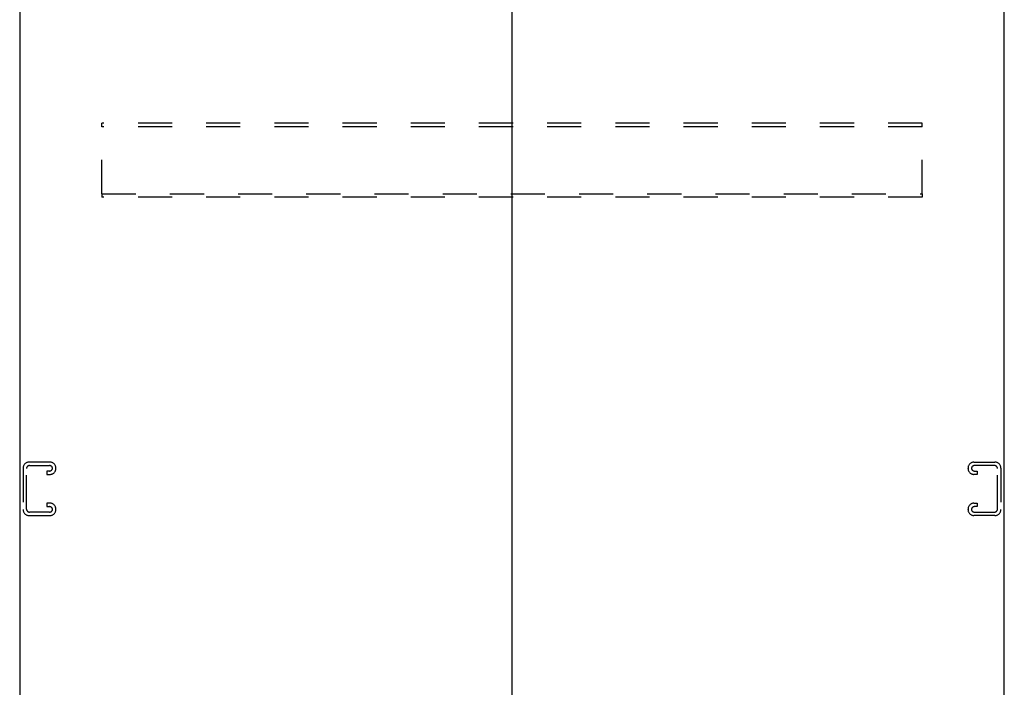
# Model space of a CAD drawing. Header units: inches. Extents: x 0 to 189, y 0 to 122.
# Tile 18 of 21: x 144 to 174, y 41 to 61. Entities that reach past the tile are written whole.
import ezdxf

# ---------------------------------------------------------------- set-up
doc = ezdxf.new("R2010")
doc.units = ezdxf.units.IN
doc.header["$LTSCALE"] = 10.388889
doc.header["$MEASUREMENT"] = 0
doc.linetypes.add('HIDDEN', pattern=[0.2, 0.1, -0.1])
doc.layers.get('0').update_dxf_attribs({"linetype": 'CONTINUOUS'})
doc.layers.add('DEFAULT_2', color=8, linetype='HIDDEN')

msp = doc.modelspace()

# ---------------------------------------------------------------- linework, layer by layer
at = {"color": 3, "linetype": 'Continuous'}
for p, q in [((143.561, 80.58), (143.561, 8.788)), ((158.561, 80.548), (158.561, 8.819)), ((173.561, 8.788), (173.561, 80.58))]:
    msp.add_line(p, q, dxfattribs=at)
at = {"layer": 'DEFAULT_2', "color": 8, "linetype": 'HIDDEN'}
for p, q in [((146.061, 57.705), (146.061, 57.809)), ((171.061, 57.809), (146.061, 57.809)), ((146.061, 55.663), (146.061, 57.705)), ((171.061, 57.705), (146.061, 57.705)), ((171.061, 57.705), (171.061, 57.809)), ((171.061, 55.663), (171.061, 57.705)), ((146.061, 55.663), (146.061, 55.559)), ((146.061, 55.663), (171.061, 55.663)), ((171.061, 55.559), (146.061, 55.559)), ((171.061, 55.663), (171.061, 55.559)), ((144.485, 47.496), (143.845, 47.496)), ((172.637, 47.496), (173.277, 47.496)), ((143.665, 47.316), (143.665, 46.051)), ((143.769, 46.065), (143.769, 47.302)), ((143.859, 47.392), (144.471, 47.392)), ((144.384, 47.225), (144.384, 47.121)), ((144.471, 47.225), (144.384, 47.225)), ((144.384, 47.121), (144.485, 47.121)), ((144.665, 47.301), (144.665, 47.316)), ((172.457, 47.301), (172.457, 47.316)), ((172.738, 47.121), (172.637, 47.121)), ((173.263, 47.392), (172.651, 47.392)), ((172.651, 47.225), (172.738, 47.225)), ((172.738, 47.225), (172.738, 47.121)), ((173.353, 46.065), (173.353, 47.302)), ((173.457, 47.316), (173.457, 46.051)), ((144.384, 46.246), (144.384, 46.142)), ((144.485, 46.246), (144.384, 46.246)), ((172.637, 46.246), (172.738, 46.246)), ((172.738, 46.246), (172.738, 46.142)), ((144.471, 45.975), (143.859, 45.975)), ((144.384, 46.142), (144.471, 46.142)), ((144.665, 46.051), (144.665, 46.066)), ((172.457, 46.051), (172.457, 46.066)), ((172.738, 46.142), (172.651, 46.142)), ((172.651, 45.975), (173.263, 45.975)), ((143.845, 45.871), (144.485, 45.871)), ((173.277, 45.871), (172.637, 45.871))]:
    msp.add_line(p, q, dxfattribs=at)
for centre, radius, start, end in [((143.845, 47.316), 0.18, 90, 180), ((144.485, 47.316), 0.18, 0, 90), ((172.637, 47.316), 0.18, 90, 180), ((173.277, 47.316), 0.18, 0, 90), ((143.859, 47.302), 0.09, 90, 180), ((144.471, 47.302), 0.09, 0, 90), ((144.471, 47.315), 0.09, 270, 351.7808), ((144.485, 47.301), 0.18, 270, 360), ((172.637, 47.301), 0.18, 180, 270), ((172.651, 47.302), 0.09, 90, 180), ((172.651, 47.315), 0.09, 188.2192, 270), ((173.263, 47.302), 0.09, 0, 90), ((144.485, 46.066), 0.18, 0, 90), ((172.637, 46.066), 0.18, 90, 180), ((143.845, 46.051), 0.18, 180, 270), ((143.859, 46.065), 0.09, 180, 270), ((144.471, 46.052), 0.09, 0, 90), ((144.471, 46.065), 0.09, 270, 351.7808), ((144.485, 46.051), 0.18, 270, 360), ((172.637, 46.051), 0.18, 180, 270), ((172.651, 46.052), 0.09, 90, 180), ((172.651, 46.065), 0.09, 188.2192, 270), ((173.263, 46.065), 0.09, 270, 360), ((173.277, 46.051), 0.18, 270, 360)]:
    msp.add_arc(centre, radius, start, end, dxfattribs=at)

doc.saveas('drawing.dxf')
